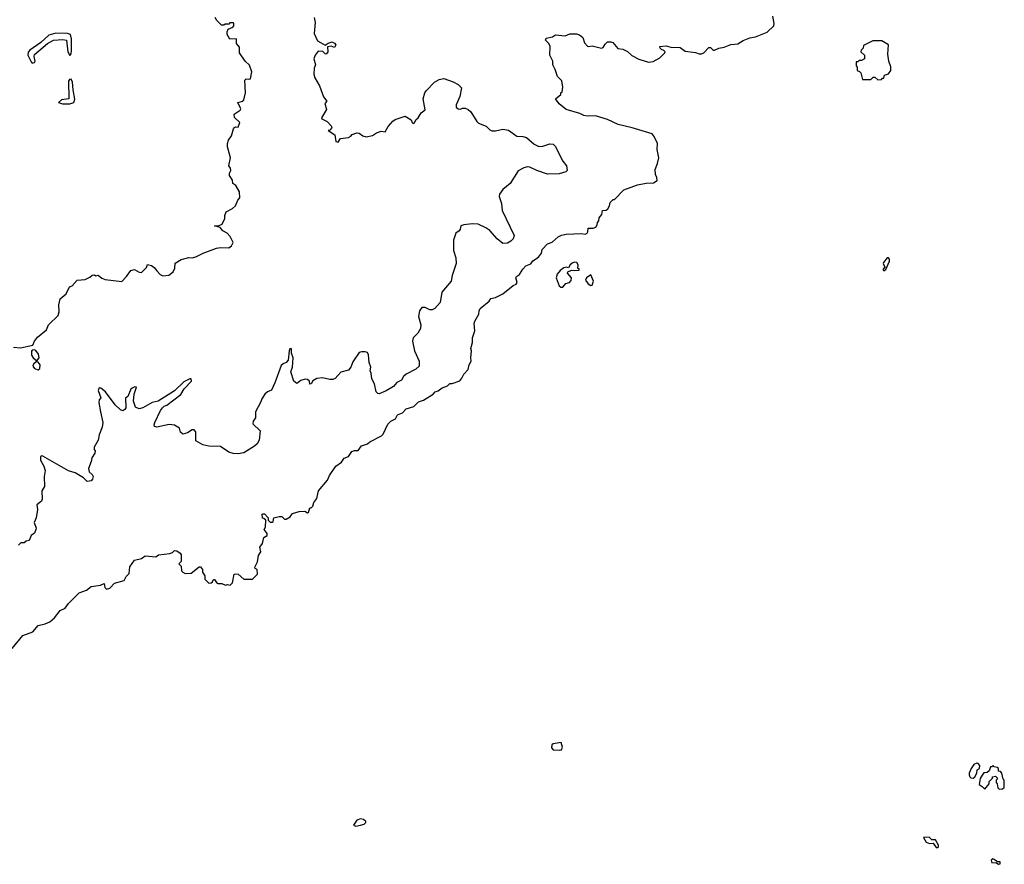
# Model space of a CAD drawing. Extents: x 2240384 to 2404287, y 351326 to 526670.
# Tile 68 of 256: x 2333768 to 2342140, y 392511 to 399688. Entities that reach past the tile are written whole.
import ezdxf

# ---------------------------------------------------------------- set-up
doc = ezdxf.new("R2010")
doc.units = 0

msp = doc.modelspace()

# ---------------------------------------------------------------- linework, layer by layer
at = {"layer": '0CON20XD'}
for points in [[(2333703.3, 394345), (2333795, 394455.6), (2333880, 394485), (2333925, 394540), (2333985, 394553.3), (2334025, 394572.5), (2334063.9, 394606.1), (2334111.7, 394668.3), (2334155, 394686.7), (2334181.7, 394728.3), (2334275, 394817.5), (2334335, 394840), (2334375, 394872), (2334455, 394883.8), (2334485, 394896.7), (2334492.3, 394862.3), (2334505, 394847.5), (2334535, 394857.5), (2334575, 394900), (2334656.4, 394923.6), (2334673.9, 394956.1), (2334698.3, 394981.7), (2334705, 395040), (2334745, 395096), (2334805, 395110), (2334835, 395133.3), (2334925, 395123.3), (2334948.3, 395141.7), (2335045, 395151.2), (2335068.3, 395161.7), (2335085, 395177.5), (2335105, 395173.3), (2335132.5, 395155), (2335141.7, 395141.7), (2335140, 395085), (2335120, 395065), (2335140, 395045), (2335142.5, 395005), (2335155, 394992.5), (2335175, 394983.3), (2335226.4, 394983.6), (2335295, 395040), (2335305, 395040), (2335322.5, 395015), (2335323, 394993), (2335341.7, 394961.7), (2335343, 394933), (2335375, 394900), (2335397, 394903), (2335408.3, 394911.7), (2335415, 394930), (2335425, 394930), (2335440, 394905), (2335455, 394897.5), (2335486.4, 394896.4), (2335517, 394883), (2335535, 394887.5), (2335557, 394883), (2335577, 394903), (2335592.5, 394975), (2335605, 394980), (2335625, 394977.5), (2335673, 394933), (2335747, 394933), (2335790, 394975), (2335786.7, 395015), (2335770, 395025), (2335767.5, 395035), (2335789.3, 395080.7), (2335797.5, 395135), (2335817.5, 395165), (2335810, 395205), (2335831.7, 395238.3), (2335843, 395287), (2335872.5, 395305), (2335871.7, 395321.7), (2335847.5, 395355), (2335857.5, 395375), (2335860, 395435), (2335845, 395450), (2335833, 395453), (2335830, 395485), (2335835, 395490), (2335848.3, 395488.3), (2335880, 395455), (2335880, 395435), (2335898.3, 395418.3), (2335915, 395417.5), (2335922.5, 395425), (2335930, 395455), (2335975, 395467.5), (2335997, 395467), (2336020, 395445), (2336035, 395443.3), (2336066.4, 395463.6), (2336087.5, 395492.5), (2336145, 395510), (2336191.7, 395511.7), (2336215, 395497.5), (2336225, 395500), (2336235, 395540), (2336245, 395540), (2336260, 395555), (2336270, 395585), (2336295, 395620), (2336310, 395685), (2336384.1, 395775.9), (2336402.9, 395815), (2336455, 395893.3), (2336505, 395927.5), (2336527, 395963), (2336563, 395977), (2336591.7, 396018.3), (2336613.6, 396026.4), (2336645, 396027.5), (2336675, 396067.5), (2336725, 396083.3), (2336745, 396100), (2336845, 396152.5), (2336857.5, 396165), (2336897.7, 396252.3), (2336923.9, 396276.1), (2336963.8, 396295), (2336981.2, 396328.8), (2337023, 396347), (2337055, 396380), (2337119.1, 396400.9), (2337159.3, 396440.7), (2337202.5, 396455), (2337283.6, 396506.4), (2337300, 396525), (2337327.5, 396535), (2337359.3, 396560.7), (2337405, 396577.5), (2337425, 396596.7), (2337445, 396596.7), (2337510.7, 396619.3), (2337528.8, 396641.2), (2337543.3, 396675), (2337580, 396715), (2337590, 396755), (2337606.7, 396785), (2337603.3, 396815), (2337610, 396875), (2337603.3, 396895), (2337616.7, 396945), (2337617.5, 396985), (2337636.7, 397045), (2337631.2, 397105), (2337636.7, 397125), (2337672.5, 397185), (2337673.8, 397215), (2337683.3, 397235), (2337758.8, 397295), (2337775, 397317.5), (2337815, 397326.7), (2337875, 397358.8), (2337965, 397428.8), (2337989.5, 397440.5), (2337997.5, 397455), (2337986.7, 397495), (2337993.3, 397505), (2338018.1, 397521.9), (2338045, 397567.5), (2338072.5, 397595), (2338115, 397613.3), (2338132.3, 397637.7), (2338180, 397670), (2338203.8, 397705), (2338211.2, 397735), (2338255, 397783.3), (2338295, 397797.5), (2338347, 397843), (2338375, 397857.5), (2338413.8, 397866.2), (2338545, 397871.2), (2338575, 397866.7), (2338592.5, 397875), (2338600, 397885), (2338602.5, 397917.5), (2338645, 397916.7), (2338665.9, 397924.1), (2338677.5, 397945), (2338680, 397965), (2338691.7, 397978.3), (2338696.4, 398003.6), (2338718.8, 398031.2), (2338722.5, 398065), (2338755, 398070), (2338768.3, 398081.7), (2338783.8, 398105), (2338790, 398135), (2338815, 398160), (2338825, 398160), (2338905, 398242.5), (2339020, 398285), (2339095, 398300), (2339158.1, 398301.9), (2339189.3, 398320.7), (2339186.4, 398346.4), (2339173.6, 398373.6), (2339172.5, 398415), (2339192.5, 398465), (2339202.5, 398515), (2339188.8, 398585), (2339191.2, 398635), (2339163.3, 398695), (2339145, 398716.7), (2338975, 398770), (2338857.7, 398797.7), (2338765, 398838.8), (2338665, 398871.4), (2338595, 398867.5), (2338563.6, 398873.6), (2338530.7, 398889.3), (2338413.8, 398925), (2338354.1, 398974.1), (2338322.5, 399015), (2338368.3, 399051.7), (2338370, 399065), (2338380, 399075), (2338387.5, 399115), (2338377, 399167), (2338340, 399205), (2338321.2, 399265), (2338300, 399305), (2338300, 399335), (2338276.7, 399385), (2338279.3, 399459.3), (2338267.5, 399485), (2338237.5, 399515), (2338245, 399530), (2338297, 399543), (2338325, 399560), (2338405, 399550), (2338445, 399567.5), (2338503.6, 399566.4), (2338527.7, 399557.7), (2338555.6, 399535), (2338571.4, 399491.4), (2338595, 399463.3), (2338605, 399458.8), (2338635, 399464.2), (2338715, 399445.8), (2338729.5, 399450.5), (2338745, 399480), (2338765, 399500), (2338795, 399500), (2338810, 399495), (2338853, 399443), (2338895, 399437.5), (2338935, 399417.5), (2338973.9, 399383.9), (2339032.3, 399352.3), (2339115, 399326.7), (2339155, 399332.5), (2339210, 399365), (2339252.5, 399405), (2339257.5, 399415), (2339243.9, 399426.1), (2339224.4, 399434.4), (2339214, 399445), (2339211.2, 399458.8), (2339265.8, 399465.8), (2339305, 399454), (2339385, 399450), (2339425, 399420), (2339515, 399410), (2339545, 399397.5), (2339565, 399397.5), (2339585, 399407.5), (2339628.3, 399451.7), (2339641.7, 399451.7), (2339665, 399430), (2339675, 399430), (2339713, 399447), (2339757, 399453), (2339813.6, 399476.4), (2339875, 399482.5), (2339918.3, 399511.7), (2339975, 399532.5), (2340025, 399542.5), (2340125, 399582.5), (2340180, 399635), (2340183.8, 399655), (2340172.5, 399717.5)], [(2333715, 396906), (2333775, 396900), (2333878.3, 396921.7), (2333892.5, 396955), (2333920.5, 396989.5), (2333995, 397052.5), (2334013.8, 397095), (2334093.8, 397175), (2334103.8, 397205), (2334101.2, 397265), (2334111.2, 397315), (2334162.1, 397357.9), (2334192.5, 397417.5), (2334215, 397426.7), (2334256.4, 397473.6), (2334325, 397480.8), (2334365, 397498.9), (2334385, 397515.8), (2334405, 397520), (2334415, 397512.5), (2334435, 397517.5), (2334465, 397492.5), (2334495, 397480), (2334635, 397463.3), (2334676.7, 397505), (2334713.9, 397556.1), (2334745, 397566), (2334785, 397541.2), (2334805, 397540), (2334845, 397583.3), (2334855, 397608.8), (2334889.1, 397599.1), (2334912, 397582), (2334934.2, 397554.2), (2334962.1, 397522.1), (2334985, 397510), (2335035, 397518), (2335073.8, 397545), (2335086.2, 397575), (2335091.2, 397618.8), (2335139.7, 397650.3), (2335205, 397666), (2335235, 397664), (2335265, 397672), (2335327, 397703), (2335440, 397745), (2335475, 397751.2), (2335545, 397750), (2335567.5, 397765), (2335582.5, 397795), (2335557.5, 397845), (2335532.5, 397875), (2335494.5, 397894.5), (2335471.2, 397921.2), (2335423.3, 397935), (2335455, 397936.7), (2335489.3, 397950.7), (2335511.7, 397998.3), (2335512.5, 398025), (2335522.5, 398055), (2335576.1, 398083.9), (2335603, 398107), (2335622.5, 398155), (2335640, 398175), (2335636.7, 398225), (2335605, 398280), (2335580, 398295), (2335577.5, 398325), (2335553.3, 398365), (2335553.3, 398385), (2335562.5, 398405), (2335560, 398425), (2335547.5, 398445), (2335560, 398515), (2335533.9, 398606.1), (2335533.9, 398636.1), (2335543.3, 398665), (2335569.5, 398700.5), (2335585, 398760), (2335595, 398772.5), (2335605, 398777.5), (2335626.4, 398773.6), (2335640, 398815), (2335595, 398857.5), (2335591.2, 398885), (2335641.4, 398918.6), (2335649.2, 398930.8), (2335623.3, 398985), (2335665, 398994), (2335673.9, 399006.1), (2335688, 399065), (2335682, 399175), (2335695, 399186.2), (2335715, 399181.4), (2335730, 399185), (2335742.5, 399245), (2335720.6, 399300.6), (2335686.2, 399335), (2335637.5, 399405), (2335637.5, 399455), (2335612.5, 399485), (2335610, 399525), (2335555, 399522.5), (2335533, 399563), (2335532.5, 399585), (2335541.7, 399608.3), (2335580, 399625), (2335590, 399635), (2335590, 399655), (2335585, 399660), (2335555, 399660), (2335545, 399650), (2335515, 399650), (2335505, 399640), (2335485, 399640), (2335445, 399680), (2335430, 399705)], [(2336270.8, 399705), (2336279.2, 399665), (2336271.7, 399571.7), (2336299.3, 399509.3), (2336326.7, 399495)], [(2333875, 399319.4), (2333895, 399323.3), (2333900, 399335), (2333890, 399375), (2333895, 399391.2), (2334005, 399485.6), (2334055, 399512.5), (2334135, 399518.6), (2334165, 399513.3), (2334176, 399415), (2334195, 399382.5), (2334205, 399397.5), (2334207.5, 399425), (2334208.9, 399525), (2334201.3, 399561.3), (2334175, 399570.8), (2334076.1, 399573.9), (2334014.3, 399555), (2333946.8, 399493.2), (2333855, 399429.1), (2333839.4, 399410.6), (2333837.5, 399385), (2333865, 399330.6), (2333875, 399319.4)], [(2336326.7, 399495), (2336365, 399470), (2336390.9, 399489.1), (2336425, 399498.6), (2336445, 399489.2), (2336455.6, 399475), (2336445, 399450.8), (2336415, 399462.1), (2336383.8, 399456.2), (2336387.5, 399415), (2336375, 399396), (2336365, 399396.2), (2336345, 399417.1), (2336305, 399420), (2336280, 399385), (2336270, 399355), (2336283.8, 399305), (2336272, 399275), (2336268.6, 399225), (2336276.2, 399195), (2336316.4, 399126.4), (2336352.3, 399032.3), (2336380, 398995), (2336362.5, 398975), (2336377.5, 398925), (2336333.3, 398855), (2336337.5, 398845), (2336382.3, 398822.3), (2336416.1, 398786.1), (2336422.5, 398775), (2336420, 398765), (2336405, 398750), (2336390, 398745), (2336448.3, 398708.3), (2336455, 398653.3), (2336475, 398646.7), (2336495, 398677.5), (2336565, 398687.5), (2336583, 398697), (2336595, 398712.5), (2336635, 398726.7), (2336655, 398722.5), (2336685, 398700), (2336715, 398693.3), (2336766.4, 398703.6), (2336803, 398727), (2336840.7, 398739.3), (2336875, 398733.8), (2336900.9, 398779.1), (2336941.2, 398825), (2336961.1, 398838.9), (2337045, 398867.5), (2337096.2, 398836.2), (2337105, 398813.3), (2337115, 398806.7), (2337125, 398813.3), (2337139.3, 398840.7), (2337156.7, 398855), (2337182.5, 398895), (2337217, 398923), (2337200, 399015), (2337213.3, 399065), (2337225, 399082.5), (2337295, 399157.5), (2337335, 399180), (2337375, 399186.7), (2337455, 399160), (2337495, 399137.5), (2337525, 399107.5), (2337510, 399035), (2337480, 398965), (2337480, 398945), (2337495, 398930), (2337515, 398927.5), (2337533.6, 398936.4), (2337555, 398936.7), (2337582.5, 398925), (2337603.3, 398905), (2337653.9, 398823.9), (2337669.3, 398809.3), (2337735, 398782.5), (2337765, 398752.5), (2337783.6, 398743.6), (2337815, 398743.8), (2337875, 398758.8), (2337925, 398750), (2337995, 398696.7), (2338045.9, 398695.9), (2338077.7, 398687.7), (2338141.2, 398631.2), (2338181.2, 398611.2), (2338215, 398612), (2338275, 398633.8), (2338305, 398630), (2338322, 398612), (2338386.7, 398485), (2338416.7, 398445), (2338423, 398407), (2338412.5, 398395), (2338355, 398379.2), (2338255, 398375.7), (2338165.6, 398405.6), (2338105, 398434.2), (2338085, 398437.5), (2338055, 398430), (2338005, 398403.3), (2337938.8, 398295), (2337876.2, 398245), (2337848.8, 398205), (2337846.2, 398185), (2337863.8, 398125), (2337869.2, 398065), (2337971.5, 397855), (2337965, 397825.8), (2337945, 397805.6), (2337915, 397787.5), (2337875, 397786), (2337826.8, 397826.8), (2337766.4, 397896.4), (2337730.3, 397920.3), (2337665, 397949.2), (2337615, 397952.5), (2337544.4, 397945.6), (2337520, 397935), (2337512.2, 397907.8), (2337505, 397892.9), (2337476.3, 397873.7), (2337455.4, 397815), (2337457.6, 397727.6), (2337477.1, 397665), (2337480, 397615), (2337444.2, 397515), (2337435.8, 397465), (2337357.3, 397372.7), (2337342.5, 397285), (2337296.6, 397233.4), (2337275, 397222.5), (2337255, 397222.5), (2337215, 397241.2), (2337186.7, 397243.3), (2337168.8, 397215), (2337158.8, 397165), (2337178, 397095), (2337176, 397065), (2337153.3, 397025), (2337113.3, 396985), (2337108, 396955), (2337125.7, 396875), (2337164.4, 396785), (2337164.3, 396745), (2337135, 396717.5), (2337053.8, 396675), (2337030, 396655), (2337014.2, 396625), (2336975, 396605.4), (2336945, 396571.5), (2336885, 396534.6), (2336825, 396508.9), (2336812.1, 396512.1), (2336800, 396525), (2336783.4, 396593.4), (2336762.5, 396635), (2336757.5, 396685), (2336747.5, 396705), (2336752.5, 396735), (2336738.6, 396775), (2336735, 396840), (2336725, 396860), (2336705, 396865.8), (2336675, 396866.9), (2336655, 396860.8), (2336600.8, 396779.2), (2336584.5, 396735.5), (2336565, 396710), (2336497.3, 396692.7), (2336450.7, 396639.3), (2336429.3, 396630.7), (2336405, 396630), (2336343.6, 396643.6), (2336295, 396640), (2336261.1, 396618.9), (2336246.2, 396595), (2336235, 396590), (2336233.3, 396615), (2336215, 396630), (2336195, 396632), (2336158.3, 396621.7), (2336125, 396596.7), (2336100, 396615), (2336073.8, 396696.2), (2336087.5, 396735), (2336092.5, 396815), (2336079.2, 396855), (2336080, 396885), (2336075, 396893.8), (2336065, 396890), (2336059.4, 396875), (2336052, 396795), (2336035, 396776), (2336006.8, 396763.2), (2335991.3, 396748.7), (2335938, 396602), (2335910.3, 396539.7), (2335873.8, 396526.2), (2335852.9, 396507.1), (2335826, 396465), (2335819.5, 396440.5), (2335773.9, 396356.1), (2335773.3, 396305), (2335753.8, 396275), (2335750, 396255), (2335813.3, 396195), (2335803.8, 396115), (2335786.7, 396085), (2335765.6, 396064.4), (2335675, 396008.6), (2335625, 396000), (2335582.3, 396002.3), (2335545, 396013.3), (2335475, 396061.2), (2335375, 396064.2), (2335325, 396076.2), (2335265, 396110), (2335265.8, 396185), (2335252.3, 396202.3), (2335235, 396202), (2335195, 396176.2), (2335155, 396166.7), (2335135, 396182.5), (2335127.7, 396217.7), (2335085, 396243.3), (2335038.3, 396248.3), (2334935, 396224), (2334915, 396230), (2334910, 396245), (2334916.2, 396265), (2334965, 396367.5), (2334981.4, 396388.6), (2334996.7, 396405), (2335018, 396412), (2335137.7, 396502.3), (2335167.7, 396552.3), (2335230, 396615), (2335226.7, 396635), (2335215.9, 396635.9), (2335165, 396609.2), (2335085.5, 396534.5), (2334945, 396447.5), (2334895, 396434.3), (2334815, 396390.8), (2334785, 396382.5), (2334753.8, 396395), (2334736.7, 396445), (2334742, 396505), (2334760, 396565), (2334746.7, 396566.7), (2334725, 396558), (2334713, 396547), (2334686.7, 396485), (2334667.5, 396472.5), (2334669.2, 396390.8), (2334663.3, 396375), (2334645.9, 396364.1), (2334625, 396372), (2334578.8, 396415), (2334497.5, 396525), (2334457.3, 396557.3), (2334445, 396560), (2334436.4, 396536.4), (2334457.5, 396475), (2334442.7, 396457.3), (2334440, 396435), (2334453.8, 396355), (2334476, 396265), (2334470, 396225), (2334445, 396160), (2334435.9, 396114.1), (2334402.5, 396055), (2334400, 396035), (2334410, 396025), (2334407.5, 396005), (2334380, 395965), (2334377, 395933), (2334353, 395873), (2334357.5, 395845), (2334383, 395823), (2334392.5, 395805), (2334387, 395783), (2334375, 395770), (2334343, 395763), (2334310, 395795), (2334238.3, 395838.3), (2334183.9, 395853.9), (2333965, 395978.8), (2333955, 395982.5), (2333945, 395977.5), (2333946.2, 395945), (2333973.9, 395893.9), (2333983.6, 395856.4), (2333976.7, 395805), (2333977.7, 395722.3), (2333955.8, 395685), (2333958.8, 395615), (2333953.6, 395596.4), (2333912.5, 395565), (2333918, 395525), (2333908, 395455), (2333890, 395415), (2333906.8, 395366.8), (2333905.7, 395355), (2333893.8, 395325), (2333866.7, 395305), (2333847.5, 395262.5), (2333824.2, 395255.8), (2333806.7, 395243.3), (2333778.8, 395241.2), (2333757, 395223)], [(2341065, 399177.5), (2341095, 399180), (2341105, 399190), (2341115, 399190), (2341120, 399215), (2341155, 399227.5), (2341176.2, 399255), (2341176.1, 399286.1), (2341157.5, 399335), (2341150, 399395), (2341156.7, 399475), (2341099.3, 399509.3), (2341020.7, 399509.3), (2340941.7, 399468.3), (2340940, 399445), (2340921.7, 399428.3), (2340920, 399415), (2340950, 399385), (2340950, 399355), (2340925, 399340), (2340905, 399340), (2340895, 399330), (2340881.7, 399328.3), (2340880, 399295), (2340890, 399285), (2340890, 399255), (2340908.3, 399248.3), (2340920, 399235), (2340935, 399180), (2341005, 399180), (2341025, 399200), (2341038.3, 399198.3), (2341065, 399177.5)], [(2334131.5, 398971.5), (2334195, 398974.1), (2334226.9, 398983.1), (2334236.9, 399013.1), (2334221.7, 399091.7), (2334217.2, 399157.2), (2334205, 399181.2), (2334191.4, 399178.6), (2334183.8, 399165), (2334185.6, 399015), (2334122.2, 399007.8), (2334097.5, 398985), (2334131.5, 398971.5)], [(2338385, 397413.8), (2338412.5, 397445), (2338444.2, 397455.8), (2338457, 397473), (2338460, 397495), (2338426.7, 397535), (2338427.5, 397545), (2338459.3, 397560.7), (2338485, 397556.2), (2338525, 397560), (2338525, 397570), (2338513.3, 397573.3), (2338516.7, 397605), (2338505, 397623.3), (2338485, 397626.2), (2338465, 397618.8), (2338448.8, 397605), (2338435, 397580), (2338415, 397586.2), (2338395, 397578), (2338364.5, 397555.5), (2338337.5, 397525), (2338330, 397495), (2338356.4, 397426.4), (2338370, 397415), (2338385, 397413.8)], [(2341115, 397553.3), (2341132.5, 397565), (2341162.5, 397635), (2341162.7, 397652.7), (2341155, 397663.8), (2341145, 397664), (2341112.5, 397625), (2341110.8, 397615), (2341123.3, 397585), (2341107.5, 397565), (2341115, 397553.3)], [(2338625, 397430), (2338635, 397431.2), (2338648, 397465), (2338625, 397520), (2338586.1, 397493.9), (2338580, 397475), (2338602.6, 397442.6), (2338625, 397430)], [(2333915, 396790), (2333933.8, 396815), (2333929.2, 396845), (2333905, 396877.5), (2333895, 396882.5), (2333875, 396880), (2333868.3, 396871.7), (2333868.3, 396838.3), (2333883.6, 396813.6), (2333915, 396790)], [(2333925, 396711.2), (2333938.6, 396725), (2333940.8, 396755), (2333925, 396777.5), (2333908.3, 396781.7), (2333885, 396760), (2333880, 396745), (2333895, 396722.5), (2333925, 396711.2)], [(2338355, 393479.5), (2338375, 393484.4), (2338384.4, 393505), (2338372.5, 393545), (2338305, 393533.3), (2338293.1, 393525), (2338290.9, 393500.9), (2338302.7, 393482.7), (2338355, 393479.5)], [(2341875, 393243.8), (2341890, 393255), (2341907.5, 393285), (2341910, 393315), (2341930, 393325), (2341931.7, 393351.7), (2341917, 393367), (2341905, 393370), (2341880.7, 393359.3), (2341857.5, 393325), (2341842.5, 393285), (2341840.7, 393270.7), (2341847.5, 393255), (2341856.4, 393246.4), (2341875, 393243.8)], [(2342095, 393150), (2342125, 393152.5), (2342140, 393165), (2342140, 393225), (2342130, 393235), (2342120, 393285), (2342108.3, 393298.3), (2342091.7, 393301.7), (2342090, 393325), (2342080, 393335), (2342055, 393340), (2342045, 393350), (2342035, 393340), (2342021.7, 393338.3), (2342010, 393305), (2341995, 393290), (2341965, 393287.5), (2341950.7, 393269.3), (2341935, 393240), (2341925, 393190), (2341953, 393173), (2341975, 393150), (2342010, 393195), (2342010, 393215), (2342038.3, 393241.7), (2342040, 393255), (2342065, 393260), (2342080, 393245), (2342080, 393235), (2342070, 393225), (2342070, 393205), (2342080, 393195), (2342085, 393160), (2342095, 393150)], [(2336626.4, 392836.4), (2336665, 392843.8), (2336697.1, 392852.9), (2336711.2, 392865), (2336712, 392875), (2336692.2, 392892.2), (2336665, 392898.5), (2336636, 392885), (2336607.5, 392845), (2336626.4, 392836.4)], [(2341575, 392652.5), (2341581.7, 392658.3), (2341580, 392675), (2341555, 392720), (2341525, 392720), (2341501.7, 392741.7), (2341451.7, 392738.3), (2341475, 392700), (2341505, 392687.5), (2341535, 392690), (2341560, 392655), (2341575, 392652.5)], [(2342091.2, 392511.2), (2342105, 392514), (2342105, 392532.5), (2342082.5, 392532.5), (2342055, 392553.3), (2342043.6, 392556.4), (2342027.5, 392545), (2342033.8, 392523.8), (2342067.5, 392527.5), (2342091.2, 392511.2)]]:
    msp.add_lwpolyline(points, dxfattribs=at)

doc.saveas('drawing.dxf')
